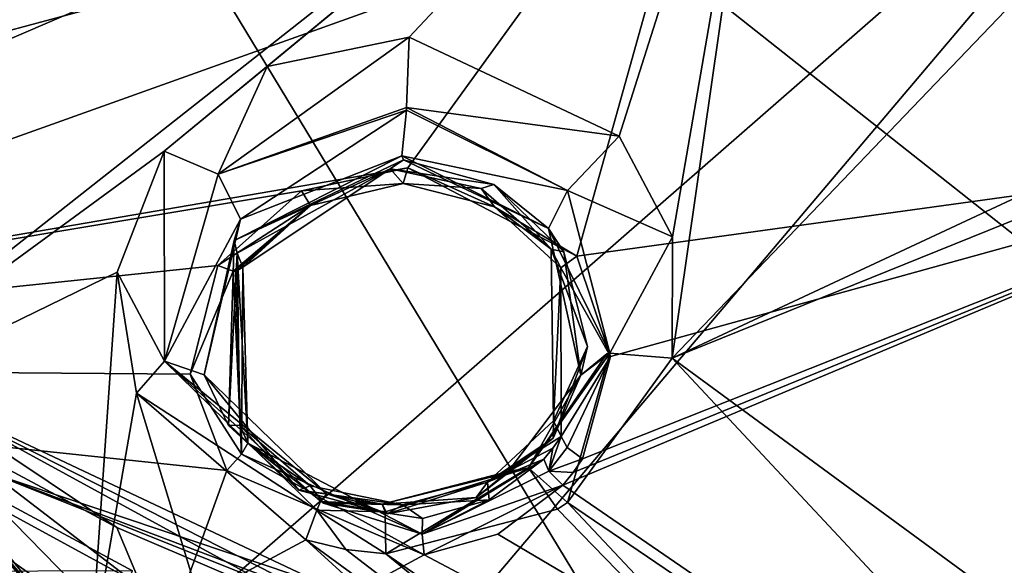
# Model space of a CAD drawing. Header units: millimetres. Extents: x -147 to 294, y -82 to 275.
# Tile 206 of 256: x 199.57 to 210.71, y 168.47 to 174.64. Entities that reach past the tile are written whole.
import ezdxf

# ---------------------------------------------------------------- set-up
doc = ezdxf.new("R2010")
doc.units = ezdxf.units.MM
doc.header["$LTSCALE"] = 67.506716
for name, color, linetype in [('1608', 7, 'CONTINUOUS'), ('1614', 7, 'CONTINUOUS'), ('1615', 7, 'CONTINUOUS'), ('1825', 7, 'CONTINUOUS'), ('1935', 7, 'CONTINUOUS'), ('2869', 7, 'CONTINUOUS'), ('2872', 7, 'CONTINUOUS'), ('2907', 7, 'CONTINUOUS'), ('2913', 7, 'CONTINUOUS'), ('3005', 7, 'CONTINUOUS'), ('3006', 7, 'CONTINUOUS'), ('3007', 7, 'CONTINUOUS'), ('3008', 7, 'CONTINUOUS'), ('3009', 7, 'CONTINUOUS'), ('3010', 7, 'CONTINUOUS'), ('3011', 7, 'CONTINUOUS'), ('3012', 7, 'CONTINUOUS'), ('3013', 7, 'CONTINUOUS'), ('3014', 7, 'CONTINUOUS'), ('3015', 7, 'CONTINUOUS'), ('3016', 7, 'CONTINUOUS'), ('3017', 7, 'CONTINUOUS'), ('3124', 7, 'CONTINUOUS'), ('3128', 7, 'CONTINUOUS'), ('3132', 7, 'CONTINUOUS'), ('3134', 7, 'CONTINUOUS'), ('578', 7, 'CONTINUOUS'), ('579', 7, 'CONTINUOUS'), ('586', 7, 'CONTINUOUS'), ('752', 7, 'CONTINUOUS'), ('759', 7, 'CONTINUOUS'), ('799', 7, 'CONTINUOUS'), ('800', 7, 'CONTINUOUS'), ('821', 7, 'CONTINUOUS'), ('978', 7, 'CONTINUOUS')]:
    doc.layers.add(name, color=color, linetype=linetype)

msp = doc.modelspace()

# ---------------------------------------------------------------- linework, layer by layer
at = {"layer": '1608', "linetype": 'CONTINUOUS'}
for points in [[(203.048, 168.238, -39.142), (198.331, 170.46, -38.117), (203.076, 168.048, -38.12), (203.048, 168.238, -39.142)], [(203.076, 168.048, -38.12), (198.331, 170.46, -38.117), (203.104, 167.858, -37.099), (203.076, 168.048, -38.12)], [(203.104, 167.858, -37.099), (198.331, 170.46, -38.117), (200.665, 168.902, -36.594), (203.104, 167.858, -37.099)], [(200.665, 168.902, -36.594), (198.331, 170.46, -38.117), (198.331, 170.149, -36.052), (200.665, 168.902, -36.594)], [(196.66, 169.836, -25.483), (200.366, 167.428, -26.297), (198.327, 169.796, -33.675), (196.66, 169.836, -25.483)], [(198.327, 169.796, -33.675), (200.366, 167.428, -26.297), (198.464, 169.701, -33.621), (198.327, 169.796, -33.675)], [(198.464, 169.701, -33.621), (200.366, 167.428, -26.297), (198.613, 169.608, -33.628), (198.464, 169.701, -33.621)], [(198.613, 169.608, -33.628), (200.366, 167.428, -26.297), (200.843, 168.412, -34.147), (198.613, 169.608, -33.628)]]:
    msp.add_3dface(points, dxfattribs=at)
at = {"layer": '1614', "linetype": 'CONTINUOUS'}
for points in [[(196.271, 170.79, -38.649), (199.249, 169.517, -39.265), (200.818, 168.314, -39.716), (196.271, 170.79, -38.649)], [(199.249, 169.517, -39.265), (205.022, 167.213, -40.42), (200.818, 168.314, -39.716), (199.249, 169.517, -39.265)]]:
    msp.add_3dface(points, dxfattribs=at)
at = {"layer": '1615', "linetype": 'CONTINUOUS'}
for points in [[(198.331, 170.46, -38.117), (203.048, 168.238, -39.142), (199.249, 169.517, -39.265), (198.331, 170.46, -38.117)], [(203.048, 168.238, -39.142), (204.03, 167.711, -39.769), (199.249, 169.517, -39.265), (203.048, 168.238, -39.142)], [(204.03, 167.711, -39.769), (205.022, 167.213, -40.42), (199.249, 169.517, -39.265), (204.03, 167.711, -39.769)]]:
    msp.add_3dface(points, dxfattribs=at)
at = {"layer": '1825', "linetype": 'CONTINUOUS'}
for points in [[(205.71, 169.38, -22.457), (216.044, 162.292, -24.543), (214.831, 173.203, -20.361), (205.71, 169.38, -22.457)], [(204.976, 168.826, -22.755), (216.044, 162.292, -24.543), (205.71, 169.38, -22.457), (204.976, 168.826, -22.755)], [(204.144, 168.593, -22.921), (216.044, 162.292, -24.543), (204.976, 168.826, -22.755), (204.144, 168.593, -22.921)], [(200.939, 166.864, -23.966), (216.044, 162.292, -24.543), (204.144, 168.593, -22.921), (200.939, 166.864, -23.966)]]:
    msp.add_3dface(points, dxfattribs=at)
at = {"layer": '1935', "linetype": 'CONTINUOUS'}
msp.add_3dface([(193.312, 172.774, -24.498), (197.411, 175.43, -23.027), (208.104, 178.844, -20.991), (193.312, 172.774, -24.498)], dxfattribs=at)
at = {"layer": '2869', "linetype": 'CONTINUOUS'}
for points in [[(206.948, 170.816, -24.258), (214.651, 173.925, -22.557), (215.257, 164.724, -26.193), (206.948, 170.816, -24.258)], [(205.764, 169.183, -25.065), (206.948, 170.816, -24.258), (213.184, 164.147, -26.692), (205.764, 169.183, -25.065)], [(213.184, 164.147, -26.692), (206.948, 170.816, -24.258), (215.257, 164.724, -26.193), (213.184, 164.147, -26.692)], [(203.71, 168.605, -25.482), (205.65, 169.11, -25.106), (211.056, 163.558, -27.221), (203.71, 168.605, -25.482)], [(205.65, 169.11, -25.106), (205.764, 169.183, -25.065), (211.056, 163.558, -27.221), (205.65, 169.11, -25.106)], [(211.056, 163.558, -27.221), (205.764, 169.183, -25.065), (213.184, 164.147, -26.692), (211.056, 163.558, -27.221)], [(202.804, 168.761, -25.48), (207.449, 164.528, -27.146), (201.59, 168.108, -25.878), (202.804, 168.761, -25.48)], [(207.449, 164.528, -27.146), (202.804, 168.761, -25.48), (209.289, 164.021, -27.207), (207.449, 164.528, -27.146)], [(202.804, 168.761, -25.48), (203.257, 168.652, -25.495), (209.289, 164.021, -27.207), (202.804, 168.761, -25.48)], [(203.257, 168.652, -25.495), (203.71, 168.605, -25.482), (209.289, 164.021, -27.207), (203.257, 168.652, -25.495)], [(209.289, 164.021, -27.207), (203.71, 168.605, -25.482), (211.056, 163.558, -27.221), (209.289, 164.021, -27.207)]]:
    msp.add_3dface(points, dxfattribs=at)
at = {"layer": '2872', "linetype": 'CONTINUOUS'}
for points in [[(196.66, 169.836, -25.483), (193.312, 172.774, -24.498), (208.104, 178.844, -20.991), (196.66, 169.836, -25.483)], [(196.66, 169.836, -25.483), (208.104, 178.844, -20.991), (201.2, 173.157, -23.663), (196.66, 169.836, -25.483)], [(201.2, 173.157, -23.663), (208.104, 178.844, -20.991), (202.367, 174.113, -23.179), (201.2, 173.157, -23.663)], [(202.367, 174.113, -23.179), (208.104, 178.844, -20.991), (203.974, 174.445, -22.932), (202.367, 174.113, -23.179)], [(203.974, 174.445, -22.932), (208.104, 178.844, -20.991), (206.347, 173.324, -23.238), (203.974, 174.445, -22.932)], [(206.347, 173.324, -23.238), (208.104, 178.844, -20.991), (206.953, 172.187, -23.674), (206.347, 173.324, -23.238)], [(208.104, 178.844, -20.991), (206.948, 170.816, -24.258), (206.953, 172.187, -23.674), (208.104, 178.844, -20.991)], [(206.948, 170.816, -24.258), (208.104, 178.844, -20.991), (211.421, 175.481, -22.102), (206.948, 170.816, -24.258)], [(213.996, 174.106, -22.515), (206.948, 170.816, -24.258), (211.421, 175.481, -22.102), (213.996, 174.106, -22.515)], [(214.651, 173.925, -22.557), (206.948, 170.816, -24.258), (213.996, 174.106, -22.515), (214.651, 173.925, -22.557)], [(200.668, 171.788, -24.29), (196.66, 169.836, -25.483), (201.2, 173.157, -23.663), (200.668, 171.788, -24.29)], [(200.366, 167.428, -26.297), (196.66, 169.836, -25.483), (200.668, 171.788, -24.29), (200.366, 167.428, -26.297)], [(200.887, 170.419, -24.876), (200.366, 167.428, -26.297), (200.668, 171.788, -24.29), (200.887, 170.419, -24.876)], [(201.59, 168.108, -25.878), (200.366, 167.428, -26.297), (200.887, 170.419, -24.876), (201.59, 168.108, -25.878)], [(202.804, 168.761, -25.48), (201.59, 168.108, -25.878), (200.887, 170.419, -24.876), (202.804, 168.761, -25.48)]]:
    msp.add_3dface(points, dxfattribs=at)
at = {"layer": '2907', "linetype": 'CONTINUOUS'}
for points in [[(207.53, 177.897, -18.914), (190.824, 170.716, -23.115), (203.957, 172.966, -21.049), (207.53, 177.897, -18.914)], [(205.868, 171.967, -21.338), (207.53, 177.897, -18.914), (203.957, 172.966, -21.049), (205.868, 171.967, -21.338)], [(214.831, 173.203, -20.361), (207.53, 177.897, -18.914), (205.868, 171.967, -21.338), (214.831, 173.203, -20.361)], [(207.53, 177.897, -18.914), (214.831, 173.203, -20.361), (212.405, 174.909, -19.814), (207.53, 177.897, -18.914)], [(205.71, 169.38, -22.457), (214.831, 173.203, -20.361), (205.828, 169.524, -22.385), (205.71, 169.38, -22.457)], [(205.828, 169.524, -22.385), (214.831, 173.203, -20.361), (205.933, 169.676, -22.311), (205.828, 169.524, -22.385)], [(206.25, 170.834, -21.79), (214.831, 173.203, -20.361), (205.868, 171.967, -21.338), (206.25, 170.834, -21.79)], [(205.933, 169.676, -22.311), (214.831, 173.203, -20.361), (206.25, 170.834, -21.79), (205.933, 169.676, -22.311)], [(203.957, 172.966, -21.049), (190.824, 170.716, -23.115), (202.755, 172.708, -21.239), (203.957, 172.966, -21.049)], [(202.755, 172.708, -21.239), (190.824, 170.716, -23.115), (201.809, 171.863, -21.662), (202.755, 172.708, -21.239)], [(201.809, 171.863, -21.662), (190.824, 170.716, -23.115), (201.495, 170.635, -22.214), (201.809, 171.863, -21.662)], [(197.534, 165.022, -25.131), (200.939, 166.864, -23.966), (190.824, 170.716, -23.115), (197.534, 165.022, -25.131)], [(190.824, 170.716, -23.115), (200.939, 166.864, -23.966), (201.91, 169.544, -22.663), (190.824, 170.716, -23.115)], [(201.495, 170.635, -22.214), (190.824, 170.716, -23.115), (201.91, 169.544, -22.663), (201.495, 170.635, -22.214)], [(200.939, 166.864, -23.966), (204.144, 168.593, -22.921), (201.91, 169.544, -22.663), (200.939, 166.864, -23.966)]]:
    msp.add_3dface(points, dxfattribs=at)
at = {"layer": '2913', "linetype": 'CONTINUOUS'}
for points in [[(190.824, 170.716, -23.115), (207.53, 177.897, -18.914), (192.777, 173.696, -21.668), (190.824, 170.716, -23.115)], [(192.777, 173.696, -21.668), (207.53, 177.897, -18.914), (196.655, 175.234, -20.686), (192.777, 173.696, -21.668)]]:
    msp.add_3dface(points, dxfattribs=at)
at = {"layer": '3005', "linetype": 'CONTINUOUS'}
for points in [[(205.599, 169.799, -22.592), (205.553, 169.538, -22.491), (205.691, 169.929, -22.522), (205.599, 169.799, -22.592)], [(205.691, 169.929, -22.522), (205.553, 169.538, -22.491), (205.761, 169.805, -22.355), (205.691, 169.929, -22.522)], [(205.496, 169.674, -22.66), (205.553, 169.538, -22.491), (205.599, 169.799, -22.592), (205.496, 169.674, -22.66)], [(205.553, 169.538, -22.491), (205.933, 169.676, -22.311), (205.761, 169.805, -22.355), (205.553, 169.538, -22.491)], [(205.828, 169.524, -22.385), (205.933, 169.676, -22.311), (205.553, 169.538, -22.491), (205.828, 169.524, -22.385)], [(205.71, 169.38, -22.457), (205.828, 169.524, -22.385), (205.553, 169.538, -22.491), (205.71, 169.38, -22.457)]]:
    msp.add_3dface(points, dxfattribs=at)
at = {"layer": '3006', "linetype": 'CONTINUOUS'}
for points in [[(205.553, 169.538, -22.491), (205.496, 169.674, -22.66), (204.118, 168.827, -22.92), (205.553, 169.538, -22.491)], [(204.118, 168.827, -22.92), (205.496, 169.674, -22.66), (204.878, 169.215, -22.939), (204.118, 168.827, -22.92)], [(205.71, 169.38, -22.457), (205.553, 169.538, -22.491), (204.118, 168.827, -22.92), (205.71, 169.38, -22.457)], [(204.144, 168.593, -22.921), (205.71, 169.38, -22.457), (204.118, 168.827, -22.92), (204.144, 168.593, -22.921)], [(204.144, 168.593, -22.921), (204.976, 168.826, -22.755), (205.71, 169.38, -22.457), (204.144, 168.593, -22.921)], [(204.124, 169.003, -23.118), (204.118, 168.827, -22.92), (204.878, 169.215, -22.939), (204.124, 169.003, -23.118)]]:
    msp.add_3dface(points, dxfattribs=at)
at = {"layer": '3007', "linetype": 'CONTINUOUS'}
for points in [[(201.809, 171.863, -21.662), (201.495, 170.635, -22.214), (201.983, 171.799, -21.755), (201.809, 171.863, -21.662)], [(201.983, 171.799, -21.755), (201.495, 170.635, -22.214), (202.075, 169.73, -22.69), (201.983, 171.799, -21.755)], [(201.983, 171.799, -21.755), (202.075, 169.73, -22.69), (202.007, 171.796, -21.782), (201.983, 171.799, -21.755)], [(202.007, 171.796, -21.782), (202.075, 169.73, -22.69), (202.09, 171.844, -21.993), (202.007, 171.796, -21.782)], [(202.09, 171.844, -21.993), (202.075, 169.73, -22.69), (202.148, 169.854, -22.912), (202.09, 171.844, -21.993)], [(201.495, 170.635, -22.214), (201.91, 169.544, -22.663), (202.075, 169.73, -22.69), (201.495, 170.635, -22.214)], [(202.075, 169.73, -22.69), (204.118, 168.827, -22.92), (202.148, 169.854, -22.912), (202.075, 169.73, -22.69)], [(202.148, 169.854, -22.912), (204.118, 168.827, -22.92), (203.002, 169.175, -23.15), (202.148, 169.854, -22.912)], [(201.91, 169.544, -22.663), (204.144, 168.593, -22.921), (202.075, 169.73, -22.69), (201.91, 169.544, -22.663)], [(204.144, 168.593, -22.921), (204.118, 168.827, -22.92), (202.075, 169.73, -22.69), (204.144, 168.593, -22.921)], [(204.118, 168.827, -22.92), (204.124, 169.003, -23.118), (203.002, 169.175, -23.15), (204.118, 168.827, -22.92)]]:
    msp.add_3dface(points, dxfattribs=at)
at = {"layer": '3008', "linetype": 'CONTINUOUS'}
for points in [[(203.957, 172.966, -21.049), (202.755, 172.708, -21.239), (203.905, 172.79, -21.395), (203.957, 172.966, -21.049)], [(204.939, 172.528, -21.415), (203.957, 172.966, -21.049), (203.905, 172.79, -21.395), (204.939, 172.528, -21.415)], [(205.868, 171.967, -21.338), (203.957, 172.966, -21.049), (204.939, 172.528, -21.415), (205.868, 171.967, -21.338)], [(203.905, 172.79, -21.395), (202.755, 172.708, -21.239), (202.858, 172.54, -21.605), (203.905, 172.79, -21.395)], [(202.755, 172.708, -21.239), (201.809, 171.863, -21.662), (202.858, 172.54, -21.605), (202.755, 172.708, -21.239)], [(201.809, 171.863, -21.662), (201.983, 171.799, -21.755), (202.858, 172.54, -21.605), (201.809, 171.863, -21.662)], [(201.983, 171.799, -21.755), (202.007, 171.796, -21.782), (202.858, 172.54, -21.605), (201.983, 171.799, -21.755)], [(202.007, 171.796, -21.782), (202.09, 171.844, -21.993), (202.858, 172.54, -21.605), (202.007, 171.796, -21.782)], [(205.69, 171.838, -21.653), (205.868, 171.967, -21.338), (204.939, 172.528, -21.415), (205.69, 171.838, -21.653)], [(206.25, 170.834, -21.79), (205.868, 171.967, -21.338), (205.69, 171.838, -21.653), (206.25, 170.834, -21.79)], [(205.691, 169.929, -22.522), (206.25, 170.834, -21.79), (205.69, 171.838, -21.653), (205.691, 169.929, -22.522)], [(206.25, 170.834, -21.79), (205.691, 169.929, -22.522), (205.761, 169.805, -22.355), (206.25, 170.834, -21.79)], [(205.933, 169.676, -22.311), (206.25, 170.834, -21.79), (205.761, 169.805, -22.355), (205.933, 169.676, -22.311)]]:
    msp.add_3dface(points, dxfattribs=at)
at = {"layer": '3009', "linetype": 'CONTINUOUS'}
for points in [[(203.759, 172.957, -22.151), (202.09, 171.844, -21.993), (202.027, 172.001, -22.677), (203.759, 172.957, -22.151)], [(202.858, 172.54, -21.605), (202.09, 171.844, -21.993), (203.759, 172.957, -22.151), (202.858, 172.54, -21.605)], [(203.905, 172.79, -21.395), (202.858, 172.54, -21.605), (203.759, 172.957, -22.151), (203.905, 172.79, -21.395)], [(204.787, 172.735, -22.174), (203.905, 172.79, -21.395), (203.759, 172.957, -22.151), (204.787, 172.735, -22.174)], [(204.939, 172.528, -21.415), (203.905, 172.79, -21.395), (204.787, 172.735, -22.174), (204.939, 172.528, -21.415)], [(205.578, 172.049, -22.409), (204.939, 172.528, -21.415), (204.787, 172.735, -22.174), (205.578, 172.049, -22.409)], [(205.69, 171.838, -21.653), (204.939, 172.528, -21.415), (205.578, 172.049, -22.409), (205.69, 171.838, -21.653)], [(205.606, 170.105, -23.241), (205.69, 171.838, -21.653), (205.578, 172.049, -22.409), (205.606, 170.105, -23.241)], [(205.691, 169.929, -22.522), (205.69, 171.838, -21.653), (205.606, 170.105, -23.241), (205.691, 169.929, -22.522)]]:
    msp.add_3dface(points, dxfattribs=at)
at = {"layer": '3010', "linetype": 'CONTINUOUS'}
for points in [[(202.09, 171.844, -21.993), (202.148, 169.854, -22.912), (202.027, 172.001, -22.677), (202.09, 171.844, -21.993)], [(202.027, 172.001, -22.677), (202.148, 169.854, -22.912), (202.056, 170.056, -23.521), (202.027, 172.001, -22.677)], [(202.056, 170.056, -23.521), (202.148, 169.854, -22.912), (202.854, 169.372, -23.767), (202.056, 170.056, -23.521)], [(205.691, 169.929, -22.522), (205.606, 170.105, -23.241), (204.858, 169.414, -23.599), (205.691, 169.929, -22.522)], [(205.599, 169.799, -22.592), (205.691, 169.929, -22.522), (204.858, 169.414, -23.599), (205.599, 169.799, -22.592)], [(202.148, 169.854, -22.912), (203.002, 169.175, -23.15), (202.854, 169.372, -23.767), (202.148, 169.854, -22.912)], [(205.496, 169.674, -22.66), (205.599, 169.799, -22.592), (204.858, 169.414, -23.599), (205.496, 169.674, -22.66)], [(204.878, 169.215, -22.939), (205.496, 169.674, -22.66), (204.858, 169.414, -23.599), (204.878, 169.215, -22.939)], [(202.854, 169.372, -23.767), (203.002, 169.175, -23.15), (203.9, 169.156, -23.785), (202.854, 169.372, -23.767)], [(203.9, 169.156, -23.785), (204.878, 169.215, -22.939), (204.858, 169.414, -23.599), (203.9, 169.156, -23.785)], [(203.002, 169.175, -23.15), (204.124, 169.003, -23.118), (203.9, 169.156, -23.785), (203.002, 169.175, -23.15)], [(204.124, 169.003, -23.118), (204.878, 169.215, -22.939), (203.9, 169.156, -23.785), (204.124, 169.003, -23.118)]]:
    msp.add_3dface(points, dxfattribs=at)
at = {"layer": '3011', "linetype": 'CONTINUOUS'}
for points in [[(203.907, 173.058, -22.099), (203.759, 172.957, -22.151), (201.993, 172.144, -22.618), (203.907, 173.058, -22.099)], [(203.759, 172.957, -22.151), (203.907, 173.058, -22.099), (204.931, 172.777, -22.147), (203.759, 172.957, -22.151)], [(203.759, 172.957, -22.151), (202.027, 172.001, -22.677), (201.993, 172.144, -22.618), (203.759, 172.957, -22.151)], [(204.787, 172.735, -22.174), (203.759, 172.957, -22.151), (204.931, 172.777, -22.147), (204.787, 172.735, -22.174)], [(205.578, 172.049, -22.409), (204.787, 172.735, -22.174), (204.931, 172.777, -22.147), (205.578, 172.049, -22.409)], [(205.724, 172.017, -22.413), (205.578, 172.049, -22.409), (204.931, 172.777, -22.147), (205.724, 172.017, -22.413)], [(201.993, 172.144, -22.618), (202.027, 172.001, -22.677), (201.93, 170.053, -23.532), (201.993, 172.144, -22.618)], [(205.606, 170.105, -23.241), (205.578, 172.049, -22.409), (205.99, 170.947, -22.849), (205.606, 170.105, -23.241)], [(205.99, 170.947, -22.849), (205.578, 172.049, -22.409), (205.724, 172.017, -22.413), (205.99, 170.947, -22.849)], [(202.027, 172.001, -22.677), (202.056, 170.056, -23.521), (201.93, 170.053, -23.532), (202.027, 172.001, -22.677)], [(205.602, 169.912, -23.325), (205.606, 170.105, -23.241), (205.99, 170.947, -22.849), (205.602, 169.912, -23.325)], [(201.93, 170.053, -23.532), (202.056, 170.056, -23.521), (202.725, 169.322, -23.799), (201.93, 170.053, -23.532)], [(202.056, 170.056, -23.521), (202.854, 169.372, -23.767), (202.725, 169.322, -23.799), (202.056, 170.056, -23.521)], [(204.858, 169.414, -23.599), (205.606, 170.105, -23.241), (205.602, 169.912, -23.325), (204.858, 169.414, -23.599)], [(204.73, 169.239, -23.687), (204.858, 169.414, -23.599), (205.602, 169.912, -23.325), (204.73, 169.239, -23.687)], [(202.854, 169.372, -23.767), (203.9, 169.156, -23.785), (202.725, 169.322, -23.799), (202.854, 169.372, -23.767)], [(203.9, 169.156, -23.785), (204.858, 169.414, -23.599), (203.723, 169.054, -23.844), (203.9, 169.156, -23.785)], [(203.723, 169.054, -23.844), (204.858, 169.414, -23.599), (204.73, 169.239, -23.687), (203.723, 169.054, -23.844)], [(202.725, 169.322, -23.799), (203.9, 169.156, -23.785), (203.723, 169.054, -23.844), (202.725, 169.322, -23.799)]]:
    msp.add_3dface(points, dxfattribs=at)
at = {"layer": '3012', "linetype": 'CONTINUOUS'}
for points in [[(203.907, 173.058, -22.099), (201.993, 172.144, -22.618), (203.89, 173.101, -22.262), (203.907, 173.058, -22.099)], [(203.89, 173.101, -22.262), (201.993, 172.144, -22.618), (202.064, 172.385, -22.903), (203.89, 173.101, -22.262)], [(202.064, 172.385, -22.903), (201.993, 172.144, -22.618), (201.652, 170.627, -23.892), (202.064, 172.385, -22.903)], [(201.993, 172.144, -22.618), (201.93, 170.053, -23.532), (201.652, 170.627, -23.892), (201.993, 172.144, -22.618)], [(201.93, 170.053, -23.532), (202.725, 169.322, -23.799), (201.652, 170.627, -23.892), (201.93, 170.053, -23.532)], [(202.725, 169.322, -23.799), (203.041, 169.282, -24.41), (201.652, 170.627, -23.892), (202.725, 169.322, -23.799)], [(202.725, 169.322, -23.799), (203.723, 169.054, -23.844), (203.041, 169.282, -24.41), (202.725, 169.322, -23.799)], [(203.041, 169.282, -24.41), (203.723, 169.054, -23.844), (203.349, 169.204, -24.404), (203.041, 169.282, -24.41)], [(203.349, 169.204, -24.404), (203.723, 169.054, -23.844), (203.667, 169.166, -24.374), (203.349, 169.204, -24.404)]]:
    msp.add_3dface(points, dxfattribs=at)
at = {"layer": '3013', "linetype": 'CONTINUOUS'}
for points in [[(203.041, 169.282, -24.41), (203.667, 169.166, -24.374), (202.971, 169.196, -25.041), (203.041, 169.282, -24.41)], [(203.041, 169.282, -24.41), (203.349, 169.204, -24.404), (203.667, 169.166, -24.374), (203.041, 169.282, -24.41)], [(202.971, 169.196, -25.041), (203.702, 169.079, -25.025), (202.929, 169.096, -25.203), (202.971, 169.196, -25.041)], [(203.667, 169.166, -24.374), (203.702, 169.079, -25.025), (202.971, 169.196, -25.041), (203.667, 169.166, -24.374)], [(203.257, 168.652, -25.495), (202.804, 168.761, -25.48), (202.929, 169.096, -25.203), (203.257, 168.652, -25.495)], [(203.71, 168.605, -25.482), (203.257, 168.652, -25.495), (202.929, 169.096, -25.203), (203.71, 168.605, -25.482)], [(203.702, 169.079, -25.025), (203.71, 168.605, -25.482), (202.929, 169.096, -25.203), (203.702, 169.079, -25.025)]]:
    msp.add_3dface(points, dxfattribs=at)
at = {"layer": '3014', "linetype": 'CONTINUOUS'}
for points in [[(206.245, 170.871, -23.965), (205.764, 169.183, -25.065), (205.323, 169.577, -24.614), (206.245, 170.871, -23.965)], [(206.21, 170.866, -23.931), (206.245, 170.871, -23.965), (205.323, 169.577, -24.614), (206.21, 170.866, -23.931)], [(205.914, 170.624, -23.219), (206.21, 170.866, -23.931), (205.323, 169.577, -24.614), (205.914, 170.624, -23.219)], [(206.948, 170.816, -24.258), (205.764, 169.183, -25.065), (206.245, 170.871, -23.965), (206.948, 170.816, -24.258)], [(205.091, 169.535, -23.936), (205.914, 170.624, -23.219), (205.323, 169.577, -24.614), (205.091, 169.535, -23.936)], [(203.702, 169.079, -25.025), (203.667, 169.166, -24.374), (205.323, 169.577, -24.614), (203.702, 169.079, -25.025)], [(203.667, 169.166, -24.374), (205.091, 169.535, -23.936), (205.323, 169.577, -24.614), (203.667, 169.166, -24.374)], [(203.71, 168.605, -25.482), (203.702, 169.079, -25.025), (205.323, 169.577, -24.614), (203.71, 168.605, -25.482)], [(205.65, 169.11, -25.106), (203.71, 168.605, -25.482), (205.323, 169.577, -24.614), (205.65, 169.11, -25.106)], [(205.764, 169.183, -25.065), (205.65, 169.11, -25.106), (205.323, 169.577, -24.614), (205.764, 169.183, -25.065)]]:
    msp.add_3dface(points, dxfattribs=at)
at = {"layer": '3015', "linetype": 'CONTINUOUS'}
for points in [[(203.974, 174.445, -22.932), (206.347, 173.324, -23.238), (203.944, 173.649, -22.915), (203.974, 174.445, -22.932)], [(205.763, 172.711, -23.132), (203.89, 173.101, -22.262), (203.942, 173.62, -22.901), (205.763, 172.711, -23.132)], [(203.944, 173.649, -22.915), (205.763, 172.711, -23.132), (203.942, 173.62, -22.901), (203.944, 173.649, -22.915)], [(203.944, 173.649, -22.915), (206.347, 173.324, -23.238), (205.763, 172.711, -23.132), (203.944, 173.649, -22.915)], [(206.347, 173.324, -23.238), (206.953, 172.187, -23.674), (205.763, 172.711, -23.132), (206.347, 173.324, -23.238)], [(203.89, 173.101, -22.262), (205.763, 172.711, -23.132), (205.55, 172.283, -22.423), (203.89, 173.101, -22.262)], [(205.763, 172.711, -23.132), (206.245, 170.871, -23.965), (205.55, 172.283, -22.423), (205.763, 172.711, -23.132)], [(206.953, 172.187, -23.674), (206.245, 170.871, -23.965), (205.763, 172.711, -23.132), (206.953, 172.187, -23.674)], [(206.245, 170.871, -23.965), (205.914, 170.624, -23.219), (205.55, 172.283, -22.423), (206.245, 170.871, -23.965)], [(206.953, 172.187, -23.674), (206.948, 170.816, -24.258), (206.245, 170.871, -23.965), (206.953, 172.187, -23.674)], [(206.245, 170.871, -23.965), (206.21, 170.866, -23.931), (205.914, 170.624, -23.219), (206.245, 170.871, -23.965)]]:
    msp.add_3dface(points, dxfattribs=at)
at = {"layer": '3016', "linetype": 'CONTINUOUS'}
for points in [[(202.367, 174.113, -23.179), (203.974, 174.445, -22.932), (201.811, 172.895, -23.5), (202.367, 174.113, -23.179)], [(203.974, 174.445, -22.932), (203.944, 173.649, -22.915), (201.811, 172.895, -23.5), (203.974, 174.445, -22.932)], [(201.2, 173.157, -23.663), (202.367, 174.113, -23.179), (201.811, 172.895, -23.5), (201.2, 173.157, -23.663)], [(203.944, 173.649, -22.915), (203.942, 173.62, -22.901), (201.811, 172.895, -23.5), (203.944, 173.649, -22.915)], [(203.942, 173.62, -22.901), (202.064, 172.385, -22.903), (201.811, 172.895, -23.5), (203.942, 173.62, -22.901)], [(203.89, 173.101, -22.262), (202.064, 172.385, -22.903), (203.942, 173.62, -22.901), (203.89, 173.101, -22.262)], [(200.668, 171.788, -24.29), (201.2, 173.157, -23.663), (201.205, 170.781, -24.568), (200.668, 171.788, -24.29)], [(201.205, 170.781, -24.568), (201.2, 173.157, -23.663), (201.811, 172.895, -23.5), (201.205, 170.781, -24.568)], [(202.064, 172.385, -22.903), (201.205, 170.781, -24.568), (201.811, 172.895, -23.5), (202.064, 172.385, -22.903)], [(202.064, 172.385, -22.903), (201.652, 170.627, -23.892), (201.205, 170.781, -24.568), (202.064, 172.385, -22.903)], [(200.887, 170.419, -24.876), (200.668, 171.788, -24.29), (201.205, 170.781, -24.568), (200.887, 170.419, -24.876)], [(202.929, 169.096, -25.203), (200.887, 170.419, -24.876), (201.205, 170.781, -24.568), (202.929, 169.096, -25.203)], [(201.652, 170.627, -23.892), (203.041, 169.282, -24.41), (201.205, 170.781, -24.568), (201.652, 170.627, -23.892)], [(203.041, 169.282, -24.41), (202.971, 169.196, -25.041), (201.205, 170.781, -24.568), (203.041, 169.282, -24.41)], [(202.971, 169.196, -25.041), (202.929, 169.096, -25.203), (201.205, 170.781, -24.568), (202.971, 169.196, -25.041)], [(202.804, 168.761, -25.48), (200.887, 170.419, -24.876), (202.929, 169.096, -25.203), (202.804, 168.761, -25.48)]]:
    msp.add_3dface(points, dxfattribs=at)
at = {"layer": '3017', "linetype": 'CONTINUOUS'}
for points in [[(203.907, 173.058, -22.099), (203.89, 173.101, -22.262), (205.55, 172.283, -22.423), (203.907, 173.058, -22.099)], [(204.931, 172.777, -22.147), (203.907, 173.058, -22.099), (205.55, 172.283, -22.423), (204.931, 172.777, -22.147)], [(205.724, 172.017, -22.413), (204.931, 172.777, -22.147), (205.55, 172.283, -22.423), (205.724, 172.017, -22.413)], [(205.914, 170.624, -23.219), (205.724, 172.017, -22.413), (205.55, 172.283, -22.423), (205.914, 170.624, -23.219)], [(205.99, 170.947, -22.849), (205.724, 172.017, -22.413), (205.914, 170.624, -23.219), (205.99, 170.947, -22.849)], [(205.602, 169.912, -23.325), (205.99, 170.947, -22.849), (205.914, 170.624, -23.219), (205.602, 169.912, -23.325)], [(205.602, 169.912, -23.325), (205.914, 170.624, -23.219), (205.091, 169.535, -23.936), (205.602, 169.912, -23.325)], [(204.73, 169.239, -23.687), (205.602, 169.912, -23.325), (205.091, 169.535, -23.936), (204.73, 169.239, -23.687)], [(203.667, 169.166, -24.374), (204.73, 169.239, -23.687), (205.091, 169.535, -23.936), (203.667, 169.166, -24.374)], [(203.723, 169.054, -23.844), (204.73, 169.239, -23.687), (203.667, 169.166, -24.374), (203.723, 169.054, -23.844)]]:
    msp.add_3dface(points, dxfattribs=at)
at = {"layer": '3124', "linetype": 'CONTINUOUS'}
for points in [[(201.495, 166.917, -37.154), (198.331, 170.149, -36.052), (197.386, 168.992, -36.228), (201.495, 166.917, -37.154)], [(200.665, 168.902, -36.594), (198.331, 170.149, -36.052), (201.495, 166.917, -37.154), (200.665, 168.902, -36.594)], [(203.104, 167.858, -37.099), (200.665, 168.902, -36.594), (201.495, 166.917, -37.154), (203.104, 167.858, -37.099)]]:
    msp.add_3dface(points, dxfattribs=at)
at = {"layer": '3128', "linetype": 'CONTINUOUS'}
msp.add_3dface([(198.613, 169.608, -33.628), (200.843, 168.412, -34.147), (197.627, 168.4, -33.811), (198.613, 169.608, -33.628)], dxfattribs=at)
at = {"layer": '3132', "linetype": 'CONTINUOUS'}
for points in [[(200.665, 167.678, -39.02), (197.102, 169.138, -36.011), (196.034, 170.205, -37.931), (200.665, 167.678, -39.02)], [(197.386, 168.992, -36.228), (197.102, 169.138, -36.011), (200.665, 167.678, -39.02), (197.386, 168.992, -36.228)], [(201.495, 166.917, -37.154), (197.386, 168.992, -36.228), (200.665, 167.678, -39.02), (201.495, 166.917, -37.154)]]:
    msp.add_3dface(points, dxfattribs=at)
at = {"layer": '3134', "linetype": 'CONTINUOUS'}
for points in [[(196.271, 170.79, -38.649), (200.665, 167.678, -39.02), (196.034, 170.205, -37.931), (196.271, 170.79, -38.649)], [(196.271, 170.79, -38.649), (200.818, 168.314, -39.716), (200.665, 167.678, -39.02), (196.271, 170.79, -38.649)]]:
    msp.add_3dface(points, dxfattribs=at)
at = {"layer": '578', "linetype": 'CONTINUOUS'}
for points in [[(190.288, 170.406, -23.429), (201.939, 161.859, -26.55), (190.398, 170.5, -23.401), (190.288, 170.406, -23.429)], [(201.939, 161.859, -26.55), (201.973, 161.969, -26.662), (190.398, 170.5, -23.401), (201.939, 161.859, -26.55)], [(190.398, 170.5, -23.401), (201.973, 161.969, -26.662), (196.726, 165.148, -25.451), (190.398, 170.5, -23.401)], [(201.939, 161.859, -26.55), (190.288, 170.406, -23.429), (195.603, 165.658, -25.115), (201.939, 161.859, -26.55)]]:
    msp.add_3dface(points, dxfattribs=at)
at = {"layer": '579', "linetype": 'CONTINUOUS'}
for points in [[(187.033, 172.3, -23.974), (199.166, 161.799, -28.107), (201.869, 161.744, -26.6), (187.033, 172.3, -23.974)], [(187.033, 172.3, -23.974), (201.869, 161.744, -26.6), (195.603, 165.658, -25.115), (187.033, 172.3, -23.974)]]:
    msp.add_3dface(points, dxfattribs=at)
at = {"layer": '586', "linetype": 'CONTINUOUS'}
for points in [[(197.589, 165.507, -26.734), (199.955, 164.014, -27.316), (196.256, 168.761, -39.988), (197.589, 165.507, -26.734)], [(196.256, 168.761, -39.988), (199.955, 164.014, -27.316), (197.854, 167.736, -40.42), (196.256, 168.761, -39.988)]]:
    msp.add_3dface(points, dxfattribs=at)
at = {"layer": '752', "linetype": 'CONTINUOUS'}
for points in [[(209.256, 187.737, -44.201), (232.516, 191.012, -47.401), (215.41, 168.579, -48.062), (209.256, 187.737, -44.201)], [(196.816, 183.268, -41.866), (209.256, 187.737, -44.201), (215.41, 168.579, -48.062), (196.816, 183.268, -41.866)], [(197.771, 164.42, -42.821), (196.816, 183.268, -41.866), (206.742, 166.898, -45.783), (197.771, 164.42, -42.821)], [(206.742, 166.898, -45.783), (196.816, 183.268, -41.866), (215.41, 168.579, -48.062), (206.742, 166.898, -45.783)]]:
    msp.add_3dface(points, dxfattribs=at)
at = {"layer": '759', "linetype": 'CONTINUOUS'}
msp.add_3dface([(206.742, 166.898, -45.783), (215.41, 168.579, -48.062), (214.954, 168.449, -47.962), (206.742, 166.898, -45.783)], dxfattribs=at)
at = {"layer": '799', "linetype": 'CONTINUOUS'}
for points in [[(194.11, 171.381, -40.116), (200.97, 167.458, -42.013), (213.345, 178.256, -44.454), (194.11, 171.381, -40.116)], [(194.11, 171.381, -40.116), (213.345, 178.256, -44.454), (194.928, 173.305, -40.269), (194.11, 171.381, -40.116)], [(194.928, 173.305, -40.269), (213.345, 178.256, -44.454), (196.314, 174.795, -40.558), (194.928, 173.305, -40.269)], [(200.97, 167.458, -42.013), (202.887, 165.907, -42.486), (213.345, 178.256, -44.454), (200.97, 167.458, -42.013)], [(202.887, 165.907, -42.486), (218.329, 168.738, -46.668), (213.345, 178.256, -44.454), (202.887, 165.907, -42.486)], [(200.461, 167.632, -41.872), (200.97, 167.458, -42.013), (194.11, 171.381, -40.116), (200.461, 167.632, -41.872)], [(199.94, 167.823, -41.729), (200.461, 167.632, -41.872), (194.11, 171.381, -40.116), (199.94, 167.823, -41.729)], [(199.86, 167.688, -41.7), (199.94, 167.823, -41.729), (194.11, 171.381, -40.116), (199.86, 167.688, -41.7)], [(199.781, 167.554, -41.671), (199.86, 167.688, -41.7), (194.11, 171.381, -40.116), (199.781, 167.554, -41.671)], [(198.187, 168.498, -41.249), (199.781, 167.554, -41.671), (194.11, 171.381, -40.116), (198.187, 168.498, -41.249)]]:
    msp.add_3dface(points, dxfattribs=at)
at = {"layer": '800', "linetype": 'CONTINUOUS'}
msp.add_3dface([(218.329, 168.738, -46.668), (202.887, 165.907, -42.486), (218.339, 168.677, -46.676), (218.329, 168.738, -46.668)], dxfattribs=at)
at = {"layer": '821', "linetype": 'CONTINUOUS'}
msp.add_3dface([(199.781, 167.554, -41.671), (198.187, 168.498, -41.249), (199.543, 167.071, -41.387), (199.781, 167.554, -41.671)], dxfattribs=at)
at = {"layer": '978', "linetype": 'CONTINUOUS'}
for points in [[(232.358, 169.522, -48.902), (218.339, 168.677, -46.676), (204.934, 164.793, -43.032), (232.358, 169.522, -48.902)], [(207.024, 163.555, -43.617), (232.358, 169.522, -48.902), (204.934, 164.793, -43.032), (207.024, 163.555, -43.617)], [(232.358, 169.522, -48.902), (207.024, 163.555, -43.617), (207.985, 162.932, -43.891), (232.358, 169.522, -48.902)], [(232.358, 169.522, -48.902), (207.985, 162.932, -43.891), (208.937, 162.271, -44.165), (232.358, 169.522, -48.902)], [(232.358, 169.522, -48.902), (208.937, 162.271, -44.165), (209.079, 161.725, -44.157), (232.358, 169.522, -48.902)], [(232.263, 162.295, -49.805), (232.358, 169.522, -48.902), (209.079, 161.725, -44.157), (232.263, 162.295, -49.805)], [(218.339, 168.677, -46.676), (202.887, 165.907, -42.486), (204.934, 164.793, -43.032), (218.339, 168.677, -46.676)]]:
    msp.add_3dface(points, dxfattribs=at)

doc.saveas('drawing.dxf')
